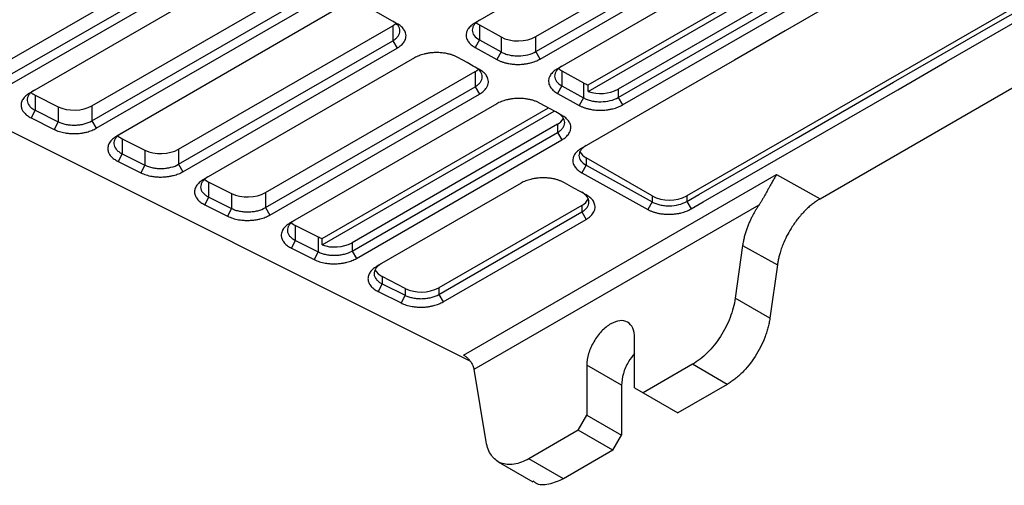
# Model space of a CAD drawing. Header units: millimetres. Extents: x 156922 to 157823, y 112322 to 113312.
# Tile 19 of 123: x 157699 to 157779, y 112322 to 112360. Entities that reach past the tile are written whole.
import ezdxf

# ---------------------------------------------------------------- set-up
doc = ezdxf.new("R2010")
doc.units = ezdxf.units.MM

msp = doc.modelspace()

# ---------------------------------------------------------------- linework, layer by layer
at = {"color": 7, "linetype": 'Continuous', "lineweight": 25}
for p, q in [((157766.703, 112377.012), (157736.297, 112359.459)), ((157741.246, 112358.336), (157771.652, 112375.888)), ((157741.246, 112357.11), (157771.652, 112374.663)), ((157741.6, 112356.505), (157772.005, 112374.058)), ((157773.419, 112373.27), (157743.014, 112355.717)), ((157745.517, 112354.399), (157777.623, 112372.934)), ((157745.517, 112353.87), (157778.09, 112372.674)), ((157778.368, 112371.596), (157747.963, 112354.043)), ((157747.963, 112353.369), (157778.368, 112370.921)), ((157748.316, 112352.763), (157778.722, 112370.316)), ((157697.996, 112356.226), (157716.147, 112366.704)), ((157697.996, 112355.001), (157716.147, 112365.479)), ((157669.942, 112364.901), (157735.879, 112331.891)), ((157698.35, 112354.395), (157716.5, 112364.874)), ((157787.276, 112364.82), (157753.547, 112345.349)), ((157717.914, 112364.086), (157700.023, 112353.757)), ((157705.065, 112352.687), (157722.863, 112362.962)), ((157705.065, 112351.462), (157722.863, 112361.737)), ((157764.42, 112345.108), (157792.504, 112361.321)), ((157705.418, 112350.857), (157723.217, 112361.132)), ((157729.94, 112359.392), (157728.172, 112360.376)), ((157724.631, 112360.344), (157707.092, 112350.219)), ((157712.133, 112349.148), (157729.58, 112359.22)), ((157729.58, 112359.22), (157729.58, 112357.995)), ((157736.651, 112359.291), (157738.418, 112358.307)), ((157736.651, 112359.291), (157736.651, 112358.066)), ((157712.133, 112347.923), (157729.58, 112357.995)), ((157729.58, 112357.995), (157729.933, 112357.39)), ((157736.651, 112358.066), (157736.303, 112357.451)), ((157736.651, 112358.066), (157738.418, 112357.082)), ((157738.418, 112358.307), (157738.418, 112357.082)), ((157741.246, 112357.11), (157741.246, 112358.336)), ((157712.487, 112347.318), (157729.933, 112357.39)), ((157736.303, 112357.451), (157738.07, 112356.466)), ((157731.347, 112356.602), (157714.16, 112346.68)), ((157738.418, 112357.082), (157738.07, 112356.466)), ((157741.6, 112356.505), (157741.246, 112357.11)), ((157743.367, 112355.55), (157745.134, 112354.565)), ((157743.367, 112355.55), (157743.367, 112354.325)), ((157719.202, 112345.61), (157736.296, 112355.478)), ((157736.296, 112355.478), (157736.296, 112354.253)), ((157719.202, 112344.385), (157736.296, 112354.253)), ((157736.296, 112354.253), (157736.65, 112353.648)), ((157743.367, 112354.325), (157743.02, 112353.709)), ((157743.367, 112354.325), (157745.134, 112353.34)), ((157745.134, 112354.565), (157745.134, 112353.34)), ((157745.517, 112353.87), (157745.517, 112354.399)), ((157747.963, 112354.043), (157747.963, 112353.369)), ((157700.453, 112353.549), (157702.312, 112352.618)), ((157700.453, 112353.549), (157700.453, 112352.324)), ((157719.555, 112343.779), (157736.65, 112353.648)), ((157743.02, 112353.709), (157744.787, 112352.724)), ((157745.134, 112353.34), (157744.787, 112352.724)), ((157747.963, 112353.369), (157748.316, 112352.763)), ((157702.312, 112352.618), (157702.312, 112351.393)), ((157705.065, 112352.687), (157705.065, 112351.462)), ((157738.064, 112352.86), (157721.229, 112343.141)), ((157723.825, 112341.876), (157742.268, 112352.523)), ((157700.453, 112352.324), (157700.124, 112351.699)), ((157700.124, 112351.699), (157701.984, 112350.768)), ((157700.453, 112352.324), (157702.312, 112351.393)), ((157723.825, 112341.347), (157742.734, 112352.263)), ((157702.312, 112351.393), (157701.984, 112350.768)), ((157705.065, 112351.462), (157705.418, 112350.857)), ((157743.013, 112351.185), (157726.27, 112341.52)), ((157743.013, 112351.185), (157743.013, 112350.511)), ((157707.521, 112350.011), (157709.381, 112349.08)), ((157707.521, 112350.011), (157707.521, 112348.786)), ((157726.27, 112340.846), (157743.013, 112350.511)), ((157743.013, 112350.511), (157743.366, 112349.906)), ((157712.133, 112349.148), (157712.133, 112347.923)), ((157726.624, 112340.241), (157743.366, 112349.906)), ((157707.521, 112348.786), (157707.193, 112348.16)), ((157707.521, 112348.786), (157709.381, 112347.855)), ((157709.381, 112349.08), (157709.381, 112347.855)), ((157750.719, 112345.349), (157745.346, 112348.451)), ((157745.346, 112348.451), (157745.346, 112347.848)), ((157707.193, 112348.16), (157709.053, 112347.229)), ((157709.381, 112347.855), (157709.053, 112347.229)), ((157712.133, 112347.923), (157712.487, 112347.318)), ((157745.346, 112347.848), (157744.999, 112347.232)), ((157745.346, 112347.848), (157750.719, 112344.854)), ((157735.365, 112332.36), (157760.861, 112347.079)), ((157744.999, 112347.232), (157750.371, 112344.239)), ((157760.861, 112347.079), (157764.42, 112345.108)), ((157714.59, 112346.472), (157716.449, 112345.541)), ((157714.59, 112345.247), (157714.59, 112346.472)), ((157740.043, 112346.383), (157728.297, 112339.603)), ((157714.261, 112344.621), (157714.59, 112345.247)), ((157714.59, 112345.247), (157716.449, 112344.316)), ((157716.449, 112345.541), (157716.449, 112344.316)), ((157719.202, 112345.61), (157719.202, 112344.385)), ((157750.719, 112345.349), (157750.719, 112344.854)), ((157753.547, 112345.349), (157753.547, 112344.883)), ((157714.261, 112344.621), (157716.121, 112343.69)), ((157716.449, 112344.316), (157716.121, 112343.69)), ((157719.202, 112344.385), (157719.555, 112343.779)), ((157744.992, 112344.573), (157733.339, 112337.846)), ((157736.209, 112331.2), (157759.44, 112344.611)), ((157744.992, 112344.573), (157744.992, 112344.034)), ((157750.719, 112344.854), (157750.371, 112344.239)), ((157753.547, 112344.883), (157753.901, 112344.278)), ((157733.339, 112337.307), (157744.992, 112344.034)), ((157744.992, 112344.034), (157745.345, 112343.429)), ((157721.658, 112342.933), (157723.518, 112342.002)), ((157721.658, 112341.708), (157721.658, 112342.933)), ((157733.692, 112336.702), (157745.345, 112343.429)), ((157723.518, 112342.002), (157723.518, 112340.777)), ((157721.33, 112341.083), (157721.658, 112341.708)), ((157721.658, 112341.708), (157723.518, 112340.777)), ((157723.825, 112341.347), (157723.825, 112341.876)), ((157726.27, 112341.52), (157726.27, 112340.846)), ((157758.1, 112341.294), (157757.497, 112336.992)), ((157758.1, 112341.294), (157760.938, 112339.724)), ((157721.33, 112341.083), (157723.19, 112340.152)), ((157723.518, 112340.777), (157723.19, 112340.152)), ((157726.27, 112340.846), (157726.624, 112340.241)), ((157760.938, 112339.724), (157760.325, 112335.359)), ((157730.586, 112337.804), (157728.727, 112338.771)), ((157728.727, 112338.771), (157728.727, 112338.17)), ((157728.727, 112338.17), (157728.399, 112337.544)), ((157728.727, 112338.17), (157730.586, 112337.239)), ((157728.399, 112337.544), (157730.258, 112336.613)), ((157730.586, 112337.239), (157730.258, 112336.613)), ((157730.586, 112337.804), (157730.586, 112337.239)), ((157733.339, 112337.846), (157733.339, 112337.307)), ((157733.339, 112337.307), (157733.692, 112336.702)), ((157760.325, 112335.359), (157757.497, 112336.992)), ((157749.294, 112329.699), (157749.294, 112333.782)), ((157745.405, 112331.537), (157745.405, 112327.454)), ((157748.233, 112329.904), (157745.405, 112331.537)), ((157754.015, 112331.608), (157750.001, 112329.291)), ((157756.843, 112329.975), (157754.015, 112331.608)), ((157737.202, 112325.276), (157736.209, 112331.2)), ((157748.233, 112329.904), (157748.233, 112325.821)), ((157756.843, 112329.975), (157752.829, 112327.658)), ((157749.294, 112329.699), (157750.001, 112329.291)), ((157750.001, 112329.291), (157752.829, 112327.658)), ((157744.697, 112326.229), (157745.405, 112327.454)), ((157745.405, 112327.454), (157748.233, 112325.821)), ((157744.697, 112326.229), (157740.683, 112323.912)), ((157747.526, 112324.596), (157744.697, 112326.229)), ((157747.526, 112324.596), (157748.233, 112325.821)), ((157747.526, 112324.596), (157743.512, 112322.279)), ((157738.184, 112323.664), (157741.012, 112322.031)), ((157743.512, 112322.279), (157740.683, 112323.912))]:
    msp.add_line(p, q, dxfattribs=at)
at = {"color": 7, "linetype": 'Continuous', "lineweight": 25, "flags": 128}
for points in [[(157778.721, 112368.712), (157777.713, 112368.13), (157773.677, 112365.8), (157769.642, 112363.471), (157765.607, 112361.141), (157761.572, 112358.812), (157757.427, 112356.419), (157753.282, 112354.026), (157744.992, 112349.241)], [(157753.547, 112344.883), (157754.538, 112345.455), (157758.503, 112347.744), (157762.468, 112350.033), (157770.398, 112354.611), (157774.363, 112356.9), (157778.328, 112359.188), (157782.293, 112361.477), (157787.276, 112364.354)], [(157753.901, 112344.278), (157754.892, 112344.85), (157758.857, 112347.139), (157762.822, 112349.428), (157770.752, 112354.005), (157774.716, 112356.294), (157778.681, 112358.583), (157782.646, 112360.872), (157787.63, 112363.749)], [(157736.656, 112355.65), (157736.151, 112355.931), (157735.646, 112356.212), (157734.889, 112356.634)], [(157743.373, 112351.908), (157742.868, 112352.189), (157742.363, 112352.47), (157741.605, 112352.892)], [(157745.351, 112345.431), (157744.851, 112345.709), (157744.351, 112345.988), (157743.584, 112346.415)]]:
    msp.add_lwpolyline(points, dxfattribs=at)
at = {"color": 7, "linetype": 'Continuous', "lineweight": 25}
for centre, radius, start, end in [((157746.536, 112356.834), 3.135, 251.02527, 297.06121), ((157742.418, 112352.305), 1.268, 297.98983, 328.94276), ((157745.905, 112349.529), 1.215, 208.35808, 242.59885), ((157744.457, 112345.62), 1.176, 297.05275, 335.92115), ((157752.133, 112348.078), 3.074, 242.60967, 297.39033), ((157724.844, 112344.312), 3.135, 251.02527, 297.06121), ((157729.259, 112339.932), 1.277, 208.61264, 245.37772), ((157731.921, 112340.598), 3.096, 244.4707, 297.26164)]:
    msp.add_arc(centre, radius, start, end, dxfattribs=at)
for centre, start_param, end_param in [((157728.166, 112360.008), 5.489358, 5.716742), ((157738.065, 112360.108), 3.684566, 3.918562), ((157739.832, 112359.123), 3.918562, 5.489358), ((157734.882, 112356.266), 5.489358, 5.716742), ((157744.781, 112356.366), 3.684566, 3.918562), ((157746.548, 112355.381), 3.918562, 4.162236), ((157701.791, 112354.406), 3.675749, 3.970927), ((157703.65, 112353.475), 3.970927, 5.489358), ((157708.859, 112350.867), 3.675749, 3.970927), ((157710.719, 112349.936), 3.970927, 5.489358), ((157715.928, 112347.329), 3.675749, 3.970927), ((157717.788, 112346.398), 3.970927, 5.489358), ((157722.996, 112343.79), 3.684566, 3.970927), ((157724.856, 112342.859), 3.970927, 4.162236)]:
    msp.add_ellipse(centre, major_axis=(2, 0.03), ratio=0.567121, start_param=start_param, end_param=end_param, dxfattribs=at)
for points, knots in [([(157729.58, 112357.995), (157729.673, 112358.049), (157729.756, 112358.107), (157729.901, 112358.232), (157729.963, 112358.299), (157730.064, 112358.437), (157730.101, 112358.509), (157730.152, 112358.655), (157730.166, 112358.73), (157730.166, 112358.952), (157730.113, 112359.101), (157729.915, 112359.372), (157729.767, 112359.496), (157729.58, 112359.599)], [0, 0, 0, 0, 0.125, 0.125, 0.25, 0.25, 0.375, 0.375, 0.5, 0.5, 0.75, 0.75, 1, 1, 1, 1]), ([(157736.651, 112359.671), (157736.557, 112359.617), (157736.474, 112359.559), (157736.33, 112359.434), (157736.267, 112359.367), (157736.167, 112359.228), (157736.129, 112359.157), (157736.078, 112359.011), (157736.065, 112358.936), (157736.065, 112358.713), (157736.117, 112358.565), (157736.316, 112358.294), (157736.464, 112358.17), (157736.651, 112358.066)], [0, 0, 0, 0, 0.125, 0.125, 0.25, 0.25, 0.375, 0.375, 0.5, 0.5, 0.75, 0.75, 1, 1, 1, 1]), ([(157729.933, 112357.39), (157729.999, 112357.427), (157730.121, 112357.506), (157730.281, 112357.634), (157730.414, 112357.77), (157730.531, 112357.927), (157730.607, 112358.077), (157730.659, 112358.25), (157730.676, 112358.43), (157730.643, 112358.626), (157730.572, 112358.799), (157730.455, 112358.983), (157730.258, 112359.189), (157730.054, 112359.328), (157729.94, 112359.392)], [2, 2, 2, 2, 2.392133, 2.778003, 3.159746, 3.539543, 4.046536, 4.313562, 4.84889, 5.383908, 5.783428, 6.181427, 6.852799, 7.538087, 7.538087, 7.538087, 7.538087]), ([(157736.297, 112359.459), (157736.232, 112359.422), (157736.109, 112359.343), (157735.95, 112359.215), (157735.818, 112359.079), (157735.701, 112358.922), (157735.626, 112358.772), (157735.575, 112358.599), (157735.558, 112358.42), (157735.591, 112358.225), (157735.662, 112358.052), (157735.779, 112357.866), (157735.979, 112357.657), (157736.187, 112357.515), (157736.303, 112357.451)], [2, 2, 2, 2, 2.388853, 2.771406, 3.149773, 3.526125, 4.028417, 4.292944, 4.82322, 5.353081, 5.748684, 6.142811, 6.821895, 7.514688, 7.514688, 7.514688, 7.514688]), ([(157734.889, 112356.634), (157734.823, 112356.671), (157734.686, 112356.739), (157734.462, 112356.828), (157734.224, 112356.901), (157733.947, 112356.966), (157733.683, 112357.006), (157733.378, 112357.032), (157733.063, 112357.039), (157732.717, 112357.016), (157732.411, 112356.973), (157732.083, 112356.904), (157731.714, 112356.788), (157731.463, 112356.669), (157731.347, 112356.602)], [2, 2, 2, 2, 2.390349, 2.775768, 3.156838, 3.535806, 4.041585, 4.306056, 4.836291, 5.366217, 5.761922, 6.156179, 6.828091, 7.514685, 7.514685, 7.514685, 7.514685]), ([(157738.07, 112356.466), (157738.135, 112356.43), (157738.271, 112356.362), (157738.493, 112356.275), (157738.728, 112356.203), (157739.001, 112356.139), (157739.263, 112356.099), (157739.567, 112356.073), (157739.883, 112356.066), (157740.229, 112356.089), (157740.535, 112356.133), (157740.864, 112356.202), (157741.233, 112356.319), (157741.484, 112356.439), (157741.6, 112356.505)], [2, 2, 2, 2, 2.389254, 2.772475, 3.151725, 3.529114, 4.032929, 4.300002, 4.835361, 5.370314, 5.769743, 6.16765, 6.845576, 7.538018, 7.538018, 7.538018, 7.538018]), ([(157738.418, 112357.082), (157738.511, 112357.03), (157738.612, 112356.985), (157738.828, 112356.906), (157738.945, 112356.871), (157739.187, 112356.817), (157739.312, 112356.797), (157739.568, 112356.77), (157739.701, 112356.764), (157740.092, 112356.768), (157740.355, 112356.8), (157740.836, 112356.917), (157741.059, 112357.003), (157741.246, 112357.11)], [0, 0, 0, 0, 0.125, 0.125, 0.25, 0.25, 0.375, 0.375, 0.5, 0.5, 0.75, 0.75, 1, 1, 1, 1]), ([(157736.296, 112354.253), (157736.39, 112354.307), (157736.472, 112354.365), (157736.617, 112354.49), (157736.68, 112354.557), (157736.78, 112354.695), (157736.818, 112354.767), (157736.869, 112354.913), (157736.882, 112354.988), (157736.882, 112355.21), (157736.83, 112355.359), (157736.631, 112355.63), (157736.483, 112355.754), (157736.296, 112355.857)], [0, 0, 0, 0, 0.125, 0.125, 0.25, 0.25, 0.375, 0.375, 0.5, 0.5, 0.75, 0.75, 1, 1, 1, 1]), ([(157736.65, 112353.648), (157736.715, 112353.686), (157736.838, 112353.765), (157736.997, 112353.893), (157737.13, 112354.028), (157737.248, 112354.185), (157737.323, 112354.335), (157737.375, 112354.508), (157737.393, 112354.688), (157737.36, 112354.884), (157737.288, 112355.057), (157737.172, 112355.241), (157736.975, 112355.447), (157736.77, 112355.586), (157736.656, 112355.65)], [2, 2, 2, 2, 2.392134, 2.778004, 3.159748, 3.539545, 4.046539, 4.313565, 4.848895, 5.383914, 5.783435, 6.181435, 6.852808, 7.538096, 7.538096, 7.538096, 7.538096]), ([(157743.014, 112355.717), (157742.948, 112355.68), (157742.826, 112355.601), (157742.667, 112355.473), (157742.535, 112355.337), (157742.417, 112355.18), (157742.343, 112355.031), (157742.291, 112354.857), (157742.274, 112354.678), (157742.308, 112354.483), (157742.379, 112354.31), (157742.496, 112354.124), (157742.695, 112353.915), (157742.903, 112353.774), (157743.02, 112353.709)], [2, 2, 2, 2, 2.388853, 2.771406, 3.149772, 3.526124, 4.028415, 4.29294, 4.823213, 5.353072, 5.748676, 6.142805, 6.821891, 7.514683, 7.514683, 7.514683, 7.514683]), ([(157743.367, 112355.929), (157743.274, 112355.875), (157743.191, 112355.817), (157743.046, 112355.692), (157742.984, 112355.625), (157742.883, 112355.486), (157742.846, 112355.415), (157742.794, 112355.269), (157742.781, 112355.194), (157742.781, 112354.972), (157742.833, 112354.823), (157743.032, 112354.552), (157743.18, 112354.428), (157743.367, 112354.325)], [0, 0, 0, 0, 0.125, 0.125, 0.25, 0.25, 0.375, 0.375, 0.5, 0.5, 0.75, 0.75, 1, 1, 1, 1]), ([(157700.377, 112353.969), (157700.28, 112353.913), (157700.195, 112353.853), (157700.047, 112353.724), (157699.983, 112353.654), (157699.883, 112353.51), (157699.846, 112353.436), (157699.798, 112353.284), (157699.788, 112353.206), (157699.798, 112352.977), (157699.861, 112352.824), (157700.03, 112352.618), (157700.1, 112352.552), (157700.26, 112352.43), (157700.351, 112352.375), (157700.453, 112352.324)], [0, 0, 0, 0, 0.125, 0.125, 0.25, 0.25, 0.375, 0.375, 0.5, 0.5, 0.75, 0.75, 0.875, 0.875, 1, 1, 1, 1]), ([(157700.023, 112353.757), (157699.956, 112353.719), (157699.831, 112353.638), (157699.669, 112353.506), (157699.534, 112353.366), (157699.427, 112353.218), (157699.352, 112353.068), (157699.302, 112352.905), (157699.288, 112352.761), (157699.3, 112352.619), (157699.329, 112352.495), (157699.379, 112352.373), (157699.453, 112352.243), (157699.547, 112352.121), (157699.674, 112351.995), (157699.806, 112351.888), (157699.956, 112351.789), (157700.067, 112351.728), (157700.124, 112351.699)], [2, 2, 2, 2, 2.396282, 2.789732, 3.181604, 3.57307, 3.965102, 4.329001, 4.796009, 5.029861, 5.379944, 5.729371, 5.962036, 6.394772, 6.719344, 7.044658, 7.371424, 7.698701, 7.698701, 7.698701, 7.698701]), ([(157741.605, 112352.892), (157741.54, 112352.929), (157741.402, 112352.997), (157741.178, 112353.086), (157740.94, 112353.159), (157740.663, 112353.224), (157740.4, 112353.264), (157740.095, 112353.29), (157739.779, 112353.297), (157739.434, 112353.275), (157739.128, 112353.231), (157738.799, 112353.162), (157738.43, 112353.046), (157738.179, 112352.927), (157738.064, 112352.86)], [2, 2, 2, 2, 2.390349, 2.775768, 3.156838, 3.535806, 4.041584, 4.306056, 4.836291, 5.366216, 5.761922, 6.156179, 6.828091, 7.514685, 7.514685, 7.514685, 7.514685]), ([(157745.134, 112353.34), (157745.227, 112353.289), (157745.328, 112353.243), (157745.545, 112353.164), (157745.662, 112353.129), (157745.904, 112353.075), (157746.028, 112353.055), (157746.285, 112353.029), (157746.417, 112353.022), (157746.808, 112353.026), (157747.071, 112353.058), (157747.553, 112353.175), (157747.776, 112353.261), (157747.963, 112353.369)], [0, 0, 0, 0, 0.125, 0.125, 0.25, 0.25, 0.375, 0.375, 0.5, 0.5, 0.75, 0.75, 1, 1, 1, 1]), ([(157744.787, 112352.724), (157744.852, 112352.688), (157744.988, 112352.62), (157745.209, 112352.533), (157745.444, 112352.461), (157745.718, 112352.397), (157745.979, 112352.357), (157746.283, 112352.331), (157746.599, 112352.325), (157746.945, 112352.347), (157747.252, 112352.391), (157747.58, 112352.461), (157747.949, 112352.577), (157748.201, 112352.697), (157748.316, 112352.763)], [2, 2, 2, 2, 2.389254, 2.772475, 3.151725, 3.529115, 4.032929, 4.300002, 4.835362, 5.370315, 5.769743, 6.16765, 6.845576, 7.538018, 7.538018, 7.538018, 7.538018]), ([(157743.013, 112350.511), (157743.106, 112350.565), (157743.189, 112350.623), (157743.334, 112350.748), (157743.396, 112350.815), (157743.496, 112350.953), (157743.534, 112351.025), (157743.585, 112351.171), (157743.599, 112351.246), (157743.599, 112351.468), (157743.546, 112351.617), (157743.348, 112351.888), (157743.2, 112352.012), (157743.013, 112352.115)], [0, 0, 0, 0, 0.125, 0.125, 0.25, 0.25, 0.375, 0.375, 0.5, 0.5, 0.75, 0.75, 1, 1, 1, 1]), ([(157743.366, 112349.906), (157743.432, 112349.944), (157743.554, 112350.023), (157743.714, 112350.151), (157743.846, 112350.286), (157743.964, 112350.443), (157744.04, 112350.593), (157744.092, 112350.766), (157744.109, 112350.946), (157744.076, 112351.142), (157744.005, 112351.315), (157743.888, 112351.499), (157743.691, 112351.705), (157743.487, 112351.844), (157743.373, 112351.908)], [2, 2, 2, 2, 2.392134, 2.778005, 3.159749, 3.539547, 4.046543, 4.313572, 4.848903, 5.383922, 5.78344, 6.181439, 6.852812, 7.538101, 7.538101, 7.538101, 7.538101]), ([(157701.984, 112350.768), (157702.05, 112350.735), (157702.187, 112350.673), (157702.408, 112350.594), (157702.641, 112350.53), (157702.911, 112350.475), (157703.166, 112350.442), (157703.461, 112350.422), (157703.766, 112350.42), (157704.099, 112350.446), (157704.394, 112350.492), (157704.709, 112350.562), (157705.064, 112350.676), (157705.306, 112350.792), (157705.418, 112350.857)], [2, 2, 2, 2, 2.376341, 2.747201, 3.114454, 3.480019, 3.968013, 4.225853, 4.742632, 5.25904, 5.64472, 6.029022, 6.68569, 7.355552, 7.355552, 7.355552, 7.355552]), ([(157702.312, 112351.393), (157702.407, 112351.346), (157702.508, 112351.305), (157702.724, 112351.234), (157702.839, 112351.204), (157703.077, 112351.157), (157703.199, 112351.14), (157703.448, 112351.119), (157703.576, 112351.115), (157703.828, 112351.121), (157703.953, 112351.13), (157704.201, 112351.163), (157704.323, 112351.187), (157704.67, 112351.274), (157704.884, 112351.358), (157705.065, 112351.462)], [0, 0, 0, 0, 0.125, 0.125, 0.25, 0.25, 0.375, 0.375, 0.5, 0.5, 0.625, 0.625, 0.75, 0.75, 1, 1, 1, 1]), ([(157707.092, 112350.219), (157707.025, 112350.18), (157706.9, 112350.099), (157706.737, 112349.967), (157706.602, 112349.827), (157706.495, 112349.679), (157706.42, 112349.529), (157706.37, 112349.366), (157706.357, 112349.222), (157706.369, 112349.081), (157706.397, 112348.956), (157706.448, 112348.834), (157706.522, 112348.704), (157706.615, 112348.582), (157706.742, 112348.457), (157706.874, 112348.35), (157707.024, 112348.25), (157707.135, 112348.189), (157707.193, 112348.16)], [2, 2, 2, 2, 2.396282, 2.789732, 3.181604, 3.573068, 3.965101, 4.329001, 4.796009, 5.029862, 5.379946, 5.729374, 5.962039, 6.394775, 6.719347, 7.04466, 7.371426, 7.698704, 7.698704, 7.698704, 7.698704]), ([(157707.445, 112350.43), (157707.349, 112350.374), (157707.264, 112350.314), (157707.115, 112350.185), (157707.052, 112350.115), (157706.952, 112349.971), (157706.915, 112349.897), (157706.867, 112349.745), (157706.856, 112349.667), (157706.867, 112349.438), (157706.93, 112349.285), (157707.099, 112349.079), (157707.168, 112349.013), (157707.329, 112348.892), (157707.42, 112348.836), (157707.521, 112348.786)], [0, 0, 0, 0, 0.125, 0.125, 0.25, 0.25, 0.375, 0.375, 0.5, 0.5, 0.75, 0.75, 0.875, 0.875, 1, 1, 1, 1]), ([(157744.992, 112349.241), (157744.927, 112349.203), (157744.805, 112349.124), (157744.646, 112348.996), (157744.513, 112348.861), (157744.396, 112348.703), (157744.322, 112348.554), (157744.27, 112348.381), (157744.253, 112348.201), (157744.286, 112348.006), (157744.358, 112347.833), (157744.474, 112347.647), (157744.674, 112347.438), (157744.882, 112347.297), (157744.999, 112347.232)], [2, 2, 2, 2, 2.388853, 2.771406, 3.149773, 3.526124, 4.028415, 4.292941, 4.823214, 5.353073, 5.748677, 6.142805, 6.82189, 7.514682, 7.514682, 7.514682, 7.514682]), ([(157745.346, 112349.452), (157745.253, 112349.398), (157745.17, 112349.34), (157745.025, 112349.215), (157744.962, 112349.148), (157744.862, 112349.01), (157744.824, 112348.938), (157744.773, 112348.792), (157744.76, 112348.717), (157744.76, 112348.495), (157744.812, 112348.346), (157745.011, 112348.075), (157745.159, 112347.951), (157745.346, 112347.848)], [0, 0, 0, 0, 0.125, 0.125, 0.25, 0.25, 0.375, 0.375, 0.5, 0.5, 0.75, 0.75, 1, 1, 1, 1]), ([(157709.381, 112347.855), (157709.476, 112347.808), (157709.577, 112347.766), (157709.792, 112347.695), (157709.908, 112347.665), (157710.146, 112347.618), (157710.267, 112347.601), (157710.516, 112347.58), (157710.644, 112347.576), (157710.897, 112347.582), (157711.022, 112347.592), (157711.269, 112347.625), (157711.391, 112347.648), (157711.739, 112347.735), (157711.953, 112347.819), (157712.133, 112347.923)], [0, 0, 0, 0, 0.125, 0.125, 0.25, 0.25, 0.375, 0.375, 0.5, 0.5, 0.625, 0.625, 0.75, 0.75, 1, 1, 1, 1]), ([(157709.053, 112347.229), (157709.119, 112347.196), (157709.256, 112347.134), (157709.477, 112347.056), (157709.71, 112346.992), (157709.979, 112346.936), (157710.234, 112346.903), (157710.529, 112346.883), (157710.834, 112346.882), (157711.168, 112346.908), (157711.462, 112346.953), (157711.778, 112347.023), (157712.133, 112347.137), (157712.375, 112347.254), (157712.487, 112347.318)], [2, 2, 2, 2, 2.37634, 2.747199, 3.114452, 3.480017, 3.968009, 4.22585, 4.742628, 5.259034, 5.644713, 6.029015, 6.685682, 7.355542, 7.355542, 7.355542, 7.355542]), ([(157714.514, 112346.891), (157714.417, 112346.836), (157714.332, 112346.775), (157714.184, 112346.646), (157714.12, 112346.576), (157714.02, 112346.432), (157713.983, 112346.359), (157713.935, 112346.207), (157713.925, 112346.129), (157713.935, 112345.9), (157713.998, 112345.747), (157714.167, 112345.541), (157714.237, 112345.474), (157714.397, 112345.353), (157714.488, 112345.297), (157714.59, 112345.247)], [0, 0, 0, 0, 0.125, 0.125, 0.25, 0.25, 0.375, 0.375, 0.5, 0.5, 0.75, 0.75, 0.875, 0.875, 1, 1, 1, 1]), ([(157743.584, 112346.415), (157743.519, 112346.452), (157743.381, 112346.52), (157743.157, 112346.609), (157742.919, 112346.682), (157742.642, 112346.747), (157742.379, 112346.787), (157742.074, 112346.813), (157741.758, 112346.82), (157741.413, 112346.798), (157741.106, 112346.754), (157740.778, 112346.685), (157740.409, 112346.569), (157740.158, 112346.45), (157740.043, 112346.383)], [2, 2, 2, 2, 2.390349, 2.775768, 3.156838, 3.535806, 4.041585, 4.306057, 4.836292, 5.366218, 5.761923, 6.156179, 6.828091, 7.514684, 7.514684, 7.514684, 7.514684]), ([(157760.861, 112347.079), (157760.84, 112347.04), (157760.796, 112346.962), (157760.722, 112346.834), (157760.639, 112346.694), (157760.548, 112346.54), (157760.449, 112346.37), (157760.343, 112346.184), (157760.224, 112345.969), (157760.097, 112345.731), (157759.961, 112345.481), (157759.829, 112345.242), (157759.699, 112345.017), (157759.573, 112344.806), (157759.484, 112344.674), (157759.442, 112344.61)], [0, 0, 0, 0, 0.060623, 0.124779, 0.192509, 0.263849, 0.338829, 0.417476, 0.499811, 0.599779, 0.692817, 0.779105, 0.858864, 0.932375, 1, 1, 1, 1]), ([(157714.16, 112346.68), (157714.094, 112346.642), (157713.968, 112346.561), (157713.806, 112346.429), (157713.671, 112346.288), (157713.564, 112346.14), (157713.489, 112345.991), (157713.439, 112345.827), (157713.425, 112345.683), (157713.437, 112345.542), (157713.466, 112345.417), (157713.516, 112345.295), (157713.591, 112345.166), (157713.684, 112345.044), (157713.811, 112344.918), (157713.943, 112344.811), (157714.093, 112344.711), (157714.204, 112344.65), (157714.261, 112344.621)], [2, 2, 2, 2, 2.396282, 2.789732, 3.181605, 3.57307, 3.965102, 4.329001, 4.796009, 5.029862, 5.379945, 5.729373, 5.962038, 6.394774, 6.719347, 7.04466, 7.371425, 7.698703, 7.698703, 7.698703, 7.698703]), ([(157744.992, 112344.034), (157745.085, 112344.088), (157745.168, 112344.146), (157745.312, 112344.271), (157745.375, 112344.338), (157745.475, 112344.477), (157745.513, 112344.548), (157745.564, 112344.694), (157745.577, 112344.769), (157745.578, 112344.992), (157745.525, 112345.14), (157745.326, 112345.411), (157745.178, 112345.535), (157744.992, 112345.639)], [0, 0, 0, 0, 0.125, 0.125, 0.25, 0.25, 0.375, 0.375, 0.5, 0.5, 0.75, 0.75, 1, 1, 1, 1]), ([(157745.345, 112343.429), (157745.411, 112343.467), (157745.533, 112343.546), (157745.693, 112343.674), (157745.825, 112343.809), (157745.943, 112343.967), (157746.019, 112344.116), (157746.071, 112344.29), (157746.088, 112344.469), (157746.055, 112344.665), (157745.984, 112344.838), (157745.867, 112345.023), (157745.67, 112345.228), (157745.466, 112345.367), (157745.351, 112345.431)], [2, 2, 2, 2, 2.392134, 2.778006, 3.15975, 3.539547, 4.046541, 4.313568, 4.848898, 5.383918, 5.78344, 6.181442, 6.852817, 7.538106, 7.538106, 7.538106, 7.538106]), ([(157764.42, 112345.108), (157764.37, 112345.079), (157764.27, 112345.02), (157764.121, 112344.922), (157763.973, 112344.819), (157763.826, 112344.709), (157763.68, 112344.592), (157763.535, 112344.469), (157763.391, 112344.339), (157763.095, 112344.056), (157762.66, 112343.577), (157762.168, 112342.896), (157761.766, 112342.215), (157761.489, 112341.635), (157761.288, 112341.126), (157761.157, 112340.728), (157761.06, 112340.367), (157760.987, 112340.042), (157760.954, 112339.83), (157760.938, 112339.724)], [0, 0, 0, 0, 0.03041, 0.060657, 0.090793, 0.120872, 0.150949, 0.181078, 0.211313, 0.241708, 0.370796, 0.499963, 0.604719, 0.709555, 0.777077, 0.844675, 0.896443, 0.948128, 1, 1, 1, 1]), ([(157716.449, 112344.316), (157716.544, 112344.269), (157716.646, 112344.228), (157716.861, 112344.157), (157716.976, 112344.126), (157717.214, 112344.079), (157717.336, 112344.062), (157717.585, 112344.041), (157717.713, 112344.037), (157717.965, 112344.043), (157718.09, 112344.053), (157718.338, 112344.086), (157718.46, 112344.109), (157718.807, 112344.197), (157719.021, 112344.28), (157719.202, 112344.385)], [0, 0, 0, 0, 0.125, 0.125, 0.25, 0.25, 0.375, 0.375, 0.5, 0.5, 0.625, 0.625, 0.75, 0.75, 1, 1, 1, 1]), ([(157750.719, 112344.854), (157750.812, 112344.803), (157750.913, 112344.757), (157751.129, 112344.678), (157751.246, 112344.644), (157751.488, 112344.589), (157751.613, 112344.569), (157751.869, 112344.543), (157752.002, 112344.537), (157752.393, 112344.54), (157752.656, 112344.572), (157753.137, 112344.689), (157753.36, 112344.775), (157753.547, 112344.883)], [0, 0, 0, 0, 0.125, 0.125, 0.25, 0.25, 0.375, 0.375, 0.5, 0.5, 0.75, 0.75, 1, 1, 1, 1]), ([(157759.442, 112344.61), (157759.401, 112344.55), (157759.317, 112344.424), (157759.191, 112344.225), (157759.062, 112344.007), (157758.932, 112343.771), (157758.802, 112343.517), (157758.675, 112343.245), (157758.552, 112342.955), (157758.436, 112342.649), (157758.329, 112342.327), (157758.236, 112341.992), (157758.156, 112341.644), (157758.119, 112341.413), (157758.1, 112341.294)], [0, 0, 0, 0, 0.058866, 0.122181, 0.189945, 0.262158, 0.33882, 0.419931, 0.505489, 0.595496, 0.689951, 0.788853, 0.892203, 1, 1, 1, 1]), ([(157716.121, 112343.69), (157716.187, 112343.657), (157716.324, 112343.596), (157716.546, 112343.517), (157716.778, 112343.453), (157717.048, 112343.397), (157717.303, 112343.364), (157717.598, 112343.344), (157717.903, 112343.343), (157718.236, 112343.369), (157718.531, 112343.414), (157718.846, 112343.484), (157719.201, 112343.599), (157719.444, 112343.715), (157719.555, 112343.779)], [2, 2, 2, 2, 2.376339, 2.747198, 3.11445, 3.480014, 3.968006, 4.225846, 4.742622, 5.259028, 5.644706, 6.029007, 6.685673, 7.355531, 7.355531, 7.355531, 7.355531]), ([(157750.371, 112344.239), (157750.436, 112344.202), (157750.572, 112344.135), (157750.794, 112344.047), (157751.029, 112343.975), (157751.302, 112343.911), (157751.564, 112343.872), (157751.868, 112343.845), (157752.184, 112343.839), (157752.53, 112343.861), (157752.836, 112343.905), (157753.165, 112343.975), (157753.534, 112344.091), (157753.785, 112344.211), (157753.901, 112344.278)], [2, 2, 2, 2, 2.389251, 2.77247, 3.151716, 3.529102, 4.032907, 4.299976, 4.835326, 5.370273, 5.769698, 6.167601, 6.845521, 7.537957, 7.537957, 7.537957, 7.537957]), ([(157721.229, 112343.141), (157721.162, 112343.103), (157721.037, 112343.022), (157720.874, 112342.89), (157720.739, 112342.749), (157720.632, 112342.602), (157720.557, 112342.452), (157720.507, 112342.289), (157720.494, 112342.145), (157720.506, 112342.003), (157720.534, 112341.879), (157720.585, 112341.757), (157720.659, 112341.627), (157720.752, 112341.505), (157720.879, 112341.379), (157721.012, 112341.272), (157721.161, 112341.172), (157721.272, 112341.112), (157721.33, 112341.083)], [2, 2, 2, 2, 2.396282, 2.789732, 3.181606, 3.573071, 3.965103, 4.329002, 4.796009, 5.029861, 5.379944, 5.729371, 5.962036, 6.394773, 6.719345, 7.044659, 7.371425, 7.698702, 7.698702, 7.698702, 7.698702]), ([(157721.582, 112343.353), (157721.486, 112343.297), (157721.401, 112343.237), (157721.252, 112343.107), (157721.189, 112343.038), (157721.089, 112342.894), (157721.052, 112342.82), (157721.004, 112342.668), (157720.994, 112342.59), (157721.004, 112342.361), (157721.067, 112342.208), (157721.236, 112342.002), (157721.305, 112341.936), (157721.466, 112341.814), (157721.557, 112341.759), (157721.658, 112341.708)], [0, 0, 0, 0, 0.125, 0.125, 0.25, 0.25, 0.375, 0.375, 0.5, 0.5, 0.75, 0.75, 0.875, 0.875, 1, 1, 1, 1]), ([(157723.518, 112340.777), (157723.613, 112340.73), (157723.714, 112340.689), (157723.929, 112340.618), (157724.045, 112340.588), (157724.283, 112340.54), (157724.404, 112340.523), (157724.653, 112340.503), (157724.781, 112340.499), (157725.034, 112340.505), (157725.159, 112340.514), (157725.406, 112340.547), (157725.528, 112340.57), (157725.876, 112340.658), (157726.09, 112340.742), (157726.27, 112340.846)], [0, 0, 0, 0, 0.125, 0.125, 0.25, 0.25, 0.375, 0.375, 0.5, 0.5, 0.625, 0.625, 0.75, 0.75, 1, 1, 1, 1]), ([(157723.19, 112340.152), (157723.256, 112340.119), (157723.393, 112340.057), (157723.614, 112339.978), (157723.847, 112339.914), (157724.116, 112339.859), (157724.371, 112339.826), (157724.666, 112339.806), (157724.972, 112339.804), (157725.305, 112339.83), (157725.599, 112339.876), (157725.915, 112339.945), (157726.27, 112340.06), (157726.512, 112340.176), (157726.624, 112340.241)], [2, 2, 2, 2, 2.376338, 2.747195, 3.114445, 3.480007, 3.967997, 4.225835, 4.74261, 5.259014, 5.644691, 6.028991, 6.685655, 7.355509, 7.355509, 7.355509, 7.355509]), ([(157728.297, 112339.603), (157728.231, 112339.564), (157728.105, 112339.483), (157727.943, 112339.351), (157727.808, 112339.211), (157727.701, 112339.063), (157727.626, 112338.913), (157727.576, 112338.75), (157727.562, 112338.606), (157727.574, 112338.465), (157727.603, 112338.34), (157727.653, 112338.218), (157727.728, 112338.088), (157727.821, 112337.966), (157727.948, 112337.84), (157728.08, 112337.733), (157728.23, 112337.634), (157728.341, 112337.573), (157728.399, 112337.544)], [2, 2, 2, 2, 2.396282, 2.789733, 3.181605, 3.57307, 3.965102, 4.329001, 4.796007, 5.029859, 5.37994, 5.729366, 5.962029, 6.394764, 6.719337, 7.044651, 7.371417, 7.698695, 7.698695, 7.698695, 7.698695]), ([(157728.651, 112339.814), (157728.554, 112339.758), (157728.469, 112339.698), (157728.321, 112339.569), (157728.257, 112339.499), (157728.157, 112339.355), (157728.12, 112339.281), (157728.072, 112339.129), (157728.062, 112339.051), (157728.073, 112338.822), (157728.135, 112338.669), (157728.304, 112338.463), (157728.374, 112338.397), (157728.534, 112338.275), (157728.625, 112338.22), (157728.727, 112338.17)], [0, 0, 0, 0, 0.125, 0.125, 0.25, 0.25, 0.375, 0.375, 0.5, 0.5, 0.75, 0.75, 0.875, 0.875, 1, 1, 1, 1]), ([(157730.586, 112337.239), (157730.681, 112337.192), (157730.783, 112337.15), (157730.998, 112337.079), (157731.113, 112337.049), (157731.351, 112337.002), (157731.473, 112336.985), (157731.722, 112336.964), (157731.85, 112336.96), (157732.102, 112336.966), (157732.227, 112336.976), (157732.475, 112337.008), (157732.597, 112337.032), (157732.944, 112337.119), (157733.158, 112337.203), (157733.339, 112337.307)], [0, 0, 0, 0, 0.125, 0.125, 0.25, 0.25, 0.375, 0.375, 0.5, 0.5, 0.625, 0.625, 0.75, 0.75, 1, 1, 1, 1]), ([(157730.258, 112336.613), (157730.324, 112336.58), (157730.461, 112336.518), (157730.683, 112336.44), (157730.915, 112336.375), (157731.185, 112336.32), (157731.44, 112336.287), (157731.735, 112336.267), (157732.04, 112336.265), (157732.373, 112336.292), (157732.668, 112336.337), (157732.983, 112336.407), (157733.338, 112336.521), (157733.581, 112336.637), (157733.692, 112336.702)], [2, 2, 2, 2, 2.376342, 2.747202, 3.114455, 3.48002, 3.968014, 4.225855, 4.742635, 5.259043, 5.644723, 6.029026, 6.685695, 7.355556, 7.355556, 7.355556, 7.355556]), ([(157757.497, 112336.992), (157757.425, 112336.483), (157757.282, 112335.947), (157756.871, 112334.887), (157756.603, 112334.362), (157755.972, 112333.388), (157755.611, 112332.938), (157754.838, 112332.167), (157754.426, 112331.845), (157754.015, 112331.608)], [0, 0, 0, 0, 0.25, 0.25, 0.5, 0.5, 0.75, 0.75, 1, 1, 1, 1]), ([(157749.294, 112333.782), (157749.294, 112334.076), (157749.243, 112334.34), (157749.048, 112334.771), (157748.904, 112334.937), (157748.544, 112335.145), (157748.328, 112335.187), (157747.858, 112335.14), (157747.604, 112335.052), (157747.095, 112334.758), (157746.84, 112334.552), (157746.37, 112334.056), (157746.154, 112333.765), (157745.794, 112333.141), (157745.65, 112332.809), (157745.455, 112332.154), (157745.405, 112331.83), (157745.405, 112331.537)], [0, 0, 0, 0, 0.125, 0.125, 0.25, 0.25, 0.375, 0.375, 0.5, 0.5, 0.625, 0.625, 0.75, 0.75, 0.875, 0.875, 1, 1, 1, 1]), ([(157760.325, 112335.359), (157760.315, 112335.295), (157760.296, 112335.166), (157760.259, 112334.972), (157760.216, 112334.776), (157760.167, 112334.579), (157760.111, 112334.382), (157760.049, 112334.183), (157759.981, 112333.984), (157759.832, 112333.586), (157759.566, 112332.991), (157759.127, 112332.233), (157758.621, 112331.529), (157758.152, 112331.008), (157757.759, 112330.638), (157757.458, 112330.387), (157757.152, 112330.162), (157756.947, 112330.038), (157756.843, 112329.975)], [0, 0, 0, 0, 0.0314887, 0.0627955, 0.0939797, 0.1251011, 0.1562201, 0.1873967, 0.2186911, 0.2501625, 0.3750559, 0.500029, 0.6249223, 0.7498954, 0.8126174, 0.874888, 0.9371887, 1, 1, 1, 1]), ([(157735.365, 112332.36), (157735.387, 112332.348), (157735.43, 112332.322), (157735.498, 112332.275), (157735.568, 112332.221), (157735.639, 112332.16), (157735.71, 112332.091), (157735.78, 112332.016), (157735.848, 112331.935), (157735.928, 112331.83), (157736.02, 112331.691), (157736.11, 112331.521), (157736.177, 112331.35), (157736.199, 112331.249), (157736.209, 112331.2)], [0, 0, 0, 0, 0.056788, 0.11563, 0.17638, 0.238846, 0.302791, 0.367937, 0.433973, 0.500563, 0.615595, 0.749069, 0.878252, 1, 1, 1, 1]), ([(157749.294, 112332.483), (157749.121, 112332.27), (157748.728, 112331.783), (157748.323, 112330.832), (157748.263, 112330.213), (157748.233, 112329.904)], [0, 0, 0, 0, 0.280185, 0.640093, 1, 1, 1, 1]), ([(157740.683, 112323.912), (157740.272, 112323.674), (157739.861, 112323.521), (157739.088, 112323.399), (157738.726, 112323.432), (157738.096, 112323.678), (157737.827, 112323.893), (157737.416, 112324.478), (157737.273, 112324.849), (157737.202, 112325.276)], [0, 0, 0, 0, 0.25, 0.25, 0.5, 0.5, 0.75, 0.75, 1, 1, 1, 1]), ([(157743.512, 112322.279), (157743.105, 112322.098), (157742.293, 112321.735), (157741.424, 112321.742), (157741.106, 112322.023), (157741.043, 112322.079)], [0, 0, 0, 0, 0.4446792, 0.8893585, 1, 1, 1, 1])]:
    msp.add_open_spline(points, degree=3, knots=knots, dxfattribs=at)

doc.saveas('drawing.dxf')
